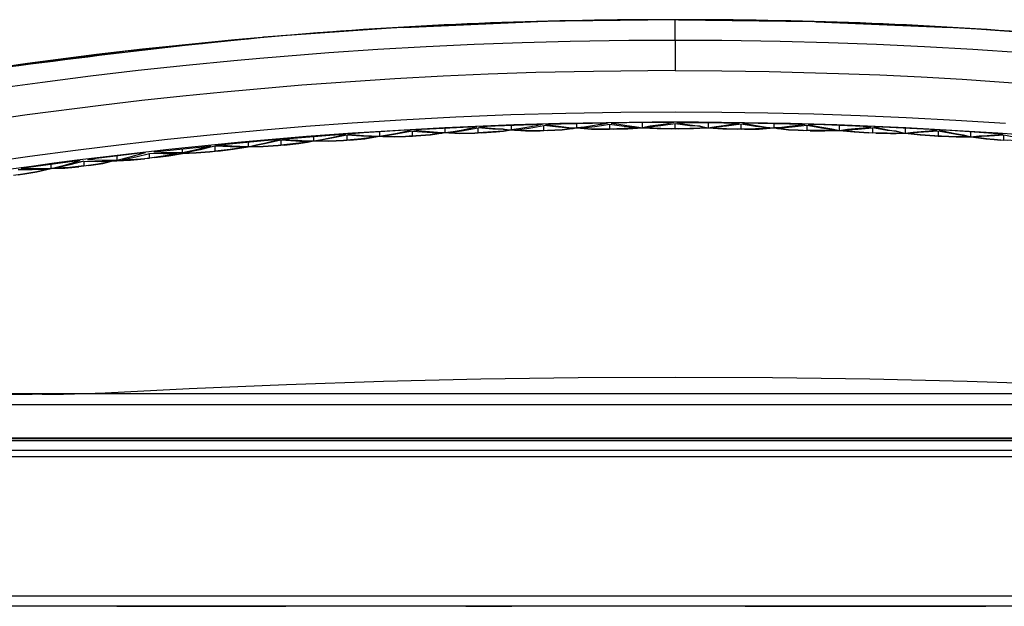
# Model space of a CAD drawing. Header units: millimetres. Extents: x -910 to -407, y -230 to 330.
# Tile 16 of 22: x -733 to -590, y 244 to 330. Entities that reach past the tile are written whole.
import ezdxf

# ---------------------------------------------------------------- set-up
doc = ezdxf.new("R2010")
doc.units = ezdxf.units.MM
doc.layers.add('1', color=7, linetype='Continuous')

# ---------------------------------------------------------------- blocks, each defined once
blk = doc.blocks.new('Griff__4', base_point=(-805.81, 255.49))
at = {"color": 7, "linetype": 'Continuous'}
for p, q in [((-637.48, 329.82), (-657.47, 329.55)), ((-636.99, 329.83), (-637.48, 329.82)), ((-597.52, 328.69), (-617.49, 329.55)), ((-677.44, 328.69), (-697.38, 327.27)), ((-676.95, 328.71), (-677.44, 328.69)), ((-597.03, 328.66), (-597.52, 328.69)), ((-717.27, 325.27), (-737.1, 322.71)), ((-716.79, 325.32), (-717.27, 325.27)), ((-675.87, 313.79), (-682.82, 313.36)), ((-677.02, 313.52), (-676.76, 313.58)), ((-676.76, 313.58), (-675.87, 313.79)), ((-675.7, 313.64), (-676.76, 313.42)), ((-675.7, 312.9), (-675.7, 313.64)), ((-675.7, 313.64), (-673.57, 313.45)), ((-673.24, 313.93), (-675.54, 313.8)), ((-675.54, 313.8), (-674.39, 313.67)), ((-674.39, 313.67), (-673.23, 313.56)), ((-666.34, 314.25), (-673.24, 313.93)), ((-670.93, 313.41), (-670.93, 314.04)), ((-670.93, 313.41), (-669.78, 313.58)), ((-670.42, 313.38), (-668.28, 313.71)), ((-669.78, 313.58), (-668.63, 313.78)), ((-668.63, 313.78), (-667.49, 314.01)), ((-668.28, 313.71), (-666.15, 314.11)), ((-667.49, 314.01), (-666.34, 314.25)), ((-666.15, 313.37), (-666.15, 314.11)), ((-664.02, 313.89), (-666.15, 314.11)), ((-663.67, 314.36), (-665.95, 314.27)), ((-665.95, 314.27), (-664.81, 314.12)), ((-664.81, 314.12), (-663.66, 313.99)), ((-662.52, 313.89), (-664.02, 313.89)), ((-662.46, 313.61), (-664.02, 313.52)), ((-656.81, 314.59), (-663.67, 314.36)), ((-663.66, 313.99), (-662.52, 313.89)), ((-663.51, 313.52), (-662.46, 313.61)), ((-662.46, 313.61), (-663.51, 313.52)), ((-662.52, 313.89), (-661.37, 313.81)), ((-661.89, 313.74), (-662.52, 313.89)), ((-662.46, 313.61), (-661.37, 313.81)), ((-661.37, 313.81), (-662.46, 313.61)), ((-661.89, 313.74), (-662.46, 313.61)), ((-661.37, 314.44), (-661.37, 313.81)), ((-660.23, 313.97), (-661.37, 313.81)), ((-661.37, 313.81), (-659.24, 313.67)), ((-659.24, 313.67), (-661.37, 313.81)), ((-660.85, 313.78), (-658.72, 314.07)), ((-660.85, 313.78), (-658.72, 313.7)), ((-659.09, 314.15), (-660.23, 313.97)), ((-659.24, 313.67), (-657.11, 313.69)), ((-657.11, 313.69), (-659.24, 313.67)), ((-657.95, 314.36), (-659.09, 314.15)), ((-658.72, 314.07), (-656.59, 314.44)), ((-658.72, 313.7), (-656.59, 313.71)), ((-656.81, 314.59), (-657.95, 314.36)), ((-656.07, 313.72), (-657.11, 313.69)), ((-656.59, 313.71), (-656.59, 314.44)), ((-654.47, 314.19), (-656.59, 314.44)), ((-656.59, 313.71), (-654.47, 313.82)), ((-654.1, 314.66), (-656.37, 314.6)), ((-656.37, 314.6), (-655.24, 314.43)), ((-656.07, 313.72), (-653.94, 313.81)), ((-653.94, 313.81), (-656.07, 313.72)), ((-655.24, 314.43), (-654.1, 314.29)), ((-652.35, 314.02), (-654.47, 314.19)), ((-654.47, 313.82), (-652.35, 314.02)), ((-647.26, 314.79), (-654.1, 314.66)), ((-654.1, 314.29), (-652.96, 314.17)), ((-653.94, 313.81), (-651.81, 314.08)), ((-651.81, 314.08), (-653.94, 313.81)), ((-652.96, 314.17), (-651.81, 314.08)), ((-651.81, 314.08), (-651.81, 314.71)), ((-650.67, 314.22), (-651.81, 314.08)), ((-651.81, 314.08), (-649.68, 313.9)), ((-649.68, 313.9), (-651.81, 314.08)), ((-651.28, 314.04), (-649.16, 314.3)), ((-651.28, 314.04), (-649.16, 313.94)), ((-649.54, 314.39), (-650.67, 314.22)), ((-649.68, 313.9), (-648.19, 313.89)), ((-648.19, 313.89), (-649.68, 313.9)), ((-648.4, 314.58), (-649.54, 314.39)), ((-649.16, 314.3), (-648.2, 314.44)), ((-649.16, 313.94), (-648.19, 313.89)), ((-648.2, 314.61), (-648.4, 314.58)), ((-647.26, 314.79), (-648.2, 314.61)), ((-648.2, 314.44), (-647.04, 314.64)), ((-648.19, 313.89), (-647.04, 313.91)), ((-648.19, 313.89), (-647.56, 313.9)), ((-647.56, 313.9), (-648.19, 313.89)), ((-646.51, 313.91), (-647.56, 313.9)), ((-647.04, 314.64), (-644.92, 314.36)), ((-647.04, 314.64), (-647.04, 313.91)), ((-644.91, 313.99), (-647.04, 313.91)), ((-644.53, 314.82), (-646.81, 314.79)), ((-646.81, 314.79), (-645.67, 314.62)), ((-646.51, 313.91), (-644.38, 313.98)), ((-644.38, 313.98), (-646.51, 313.91)), ((-645.67, 314.62), (-644.53, 314.46)), ((-644.92, 314.36), (-642.79, 314.16)), ((-642.79, 314.16), (-644.91, 313.99)), ((-637.71, 314.86), (-644.53, 314.82)), ((-644.53, 314.46), (-643.4, 314.32)), ((-644.38, 313.98), (-642.26, 314.12)), ((-642.26, 314.12), (-644.38, 313.98)), ((-643.4, 314.32), (-642.26, 314.12)), ((-642.26, 314.12), (-642.26, 314.84)), ((-641.12, 314.34), (-642.26, 314.12)), ((-642.26, 314.12), (-640.13, 314.01)), ((-640.13, 314.01), (-642.26, 314.12)), ((-639.6, 314.4), (-641.72, 314.16)), ((-641.72, 314.16), (-639.6, 314.03)), ((-639.98, 314.49), (-641.12, 314.34)), ((-640.13, 314.01), (-638.01, 313.97)), ((-638.01, 313.97), (-640.13, 314.01)), ((-638.85, 314.66), (-639.98, 314.49)), ((-637.48, 314.7), (-639.6, 314.4)), ((-639.6, 314.03), (-637.48, 313.97)), ((-637.71, 314.86), (-638.85, 314.66)), ((-636.95, 313.97), (-638.01, 313.97)), ((-637.48, 313.97), (-637.48, 314.7)), ((-635.36, 314.4), (-637.48, 314.7)), ((-637.48, 313.97), (-635.36, 314.03)), ((-637.25, 314.86), (-636.11, 314.66)), ((-637.25, 314.86), (-630.43, 314.82)), ((-636.95, 313.97), (-634.83, 314.01)), ((-634.83, 314.01), (-636.95, 313.97)), ((-636.11, 314.66), (-634.98, 314.49)), ((-633.91, 314.35), (-635.36, 314.4)), ((-635.36, 314.03), (-633.91, 314.05)), ((-634.98, 314.49), (-633.91, 314.35)), ((-634.83, 314.01), (-633.91, 314.05)), ((-633.91, 314.05), (-634.83, 314.01)), ((-633.91, 314.35), (-632.7, 314.12)), ((-633.24, 314.16), (-633.91, 314.35)), ((-633.91, 314.05), (-633.24, 314.16)), ((-633.91, 314.05), (-632.7, 314.12)), ((-632.7, 314.12), (-633.91, 314.05)), ((-632.7, 314.84), (-632.7, 314.12)), ((-632.7, 314.12), (-631.56, 314.32)), ((-630.58, 313.98), (-632.7, 314.12)), ((-632.7, 314.12), (-630.58, 313.98)), ((-630.04, 314.36), (-632.16, 314.16)), ((-632.16, 314.16), (-630.05, 313.99)), ((-631.56, 314.32), (-630.42, 314.46)), ((-628.45, 313.91), (-630.58, 313.98)), ((-630.58, 313.98), (-628.45, 313.91)), ((-630.43, 314.82), (-628.15, 314.79)), ((-630.42, 314.46), (-629.29, 314.62)), ((-630.05, 313.99), (-627.92, 313.91)), ((-627.92, 314.64), (-630.04, 314.36)), ((-629.29, 314.62), (-628.15, 314.79)), ((-627.4, 313.9), (-628.45, 313.91)), ((-627.92, 313.91), (-627.92, 314.64)), ((-625.8, 314.3), (-627.92, 314.64)), ((-625.8, 313.94), (-627.92, 313.91)), ((-627.69, 314.79), (-626.56, 314.58)), ((-625.42, 314.75), (-627.69, 314.79)), ((-625.27, 313.9), (-627.4, 313.9)), ((-627.4, 313.9), (-625.27, 313.9)), ((-626.56, 314.58), (-625.42, 314.39)), ((-623.68, 314.04), (-625.8, 314.3)), ((-623.68, 314.04), (-625.8, 313.94)), ((-618.58, 314.6), (-625.42, 314.75)), ((-625.42, 314.39), (-624.28, 314.22)), ((-623.15, 314.08), (-625.27, 313.9)), ((-625.27, 313.9), (-623.15, 314.08)), ((-624.28, 314.22), (-623.15, 314.08)), ((-623.15, 314.71), (-623.15, 314.08)), ((-622, 314.17), (-623.15, 314.08)), ((-621.02, 313.81), (-623.15, 314.08)), ((-623.15, 314.08), (-621.02, 313.81)), ((-620.49, 314.19), (-622.61, 314.02)), ((-622.61, 314.02), (-620.49, 313.82)), ((-620.86, 314.29), (-622, 314.17)), ((-619.63, 313.77), (-621.02, 313.81)), ((-621.02, 313.81), (-619.63, 313.77)), ((-619.61, 314.45), (-620.86, 314.29)), ((-619.62, 314.28), (-620.49, 314.19)), ((-620.49, 313.82), (-619.63, 313.77)), ((-619.63, 313.77), (-618.37, 313.71)), ((-618.89, 313.72), (-619.63, 313.77)), ((-619.63, 313.77), (-618.89, 313.72)), ((-618.37, 314.44), (-619.62, 314.28)), ((-618.58, 314.6), (-619.61, 314.45)), ((-617.85, 313.69), (-618.89, 313.72)), ((-616.24, 314.07), (-618.37, 314.44)), ((-618.37, 314.44), (-618.37, 313.71)), ((-616.24, 313.7), (-618.37, 313.71)), ((-615.86, 314.52), (-618.15, 314.59)), ((-618.15, 314.59), (-617.01, 314.36)), ((-615.72, 313.67), (-617.85, 313.69)), ((-617.85, 313.69), (-615.72, 313.67)), ((-617.01, 314.36), (-615.87, 314.15)), ((-614.11, 313.78), (-616.24, 314.07)), ((-614.11, 313.78), (-616.24, 313.7)), ((-615.87, 314.15), (-614.73, 313.97)), ((-609.01, 314.27), (-615.86, 314.52)), ((-613.59, 313.72), (-615.72, 313.67)), ((-615.72, 313.67), (-613.59, 313.72)), ((-614.73, 313.97), (-613.59, 313.72)), ((-613.59, 313.72), (-613.59, 314.44)), ((-613.59, 313.72), (-612.44, 313.89)), ((-611.45, 313.52), (-613.59, 313.72)), ((-613.59, 313.72), (-611.45, 313.52)), ((-613.07, 313.74), (-610.94, 313.89)), ((-613.07, 313.74), (-610.94, 313.52)), ((-612.44, 313.89), (-611.3, 313.99)), ((-611.3, 313.99), (-610.15, 314.12)), ((-610.94, 313.89), (-608.81, 314.11)), ((-610.15, 314.12), (-609.01, 314.27)), ((-608.81, 314.11), (-608.81, 313.37)), ((-606.68, 313.71), (-608.81, 314.11)), ((-606.32, 314.15), (-608.62, 314.25)), ((-608.62, 314.25), (-607.47, 314.01)), ((-607.47, 314.01), (-606.33, 313.78)), ((-605.35, 313.61), (-606.68, 313.71)), ((-606.33, 313.78), (-605.35, 313.61)), ((-599.42, 313.8), (-606.32, 314.15)), ((-605.35, 313.61), (-605.18, 313.58)), ((-604.54, 313.38), (-605.35, 313.61)), ((-605.18, 313.58), (-604.03, 313.32)), ((-604.03, 314.04), (-604.03, 313.32)), ((-601.73, 313.56), (-600.57, 313.67)), ((-599.25, 313.64), (-601.39, 313.45)), ((-600.57, 313.67), (-599.42, 313.8)), ((-599.25, 313.64), (-599.25, 312.9)), ((-597.11, 313.21), (-599.25, 313.64)), ((-596.77, 313.65), (-599.09, 313.79)), ((-599.09, 313.79), (-597.94, 313.52)), ((-589.83, 313.2), (-596.77, 313.65)), ((-704.34, 311.6), (-697.26, 312.25)), ((-697.26, 312.25), (-694.9, 312.46)), ((-697.24, 311.88), (-696.07, 312.15)), ((-694.82, 312.32), (-696.99, 311.81)), ((-696.07, 312.15), (-694.9, 312.46)), ((-692.65, 312.18), (-694.82, 312.32)), ((-694.82, 312.32), (-694.82, 311.57)), ((-694.73, 312.47), (-687.72, 313.02)), ((-694.73, 312.47), (-693.56, 312.37)), ((-693.56, 312.37), (-692.39, 312.29)), ((-690.98, 312.04), (-692.65, 312.18)), ((-692.39, 312.29), (-691.21, 312.23)), ((-691.21, 312.23), (-690.99, 312.22)), ((-690.99, 312.22), (-690.04, 312.2)), ((-690.98, 312.04), (-690.04, 312.2)), ((-690.04, 312.2), (-690.98, 312.04)), ((-690.04, 312.2), (-690.04, 312.85)), ((-690.04, 312.2), (-688.87, 312.41)), ((-690.04, 312.2), (-687.87, 312.15)), ((-687.87, 312.15), (-690.04, 312.2)), ((-687.42, 312.58), (-689.58, 312.19)), ((-689.58, 312.19), (-687.42, 312.21)), ((-688.87, 312.41), (-687.71, 312.65)), ((-687.87, 312.15), (-685.72, 312.27)), ((-685.72, 312.27), (-687.87, 312.15)), ((-687.72, 313.02), (-685.39, 313.19)), ((-687.71, 312.65), (-686.55, 312.91)), ((-685.26, 313.05), (-687.42, 312.58)), ((-687.42, 312.21), (-685.26, 312.3)), ((-686.55, 312.91), (-685.39, 313.19)), ((-684.8, 312.33), (-685.72, 312.27)), ((-685.26, 313.05), (-685.26, 312.3)), ((-683.11, 312.88), (-685.26, 313.05)), ((-683.11, 312.51), (-685.26, 312.3)), ((-682.82, 313.36), (-685.13, 313.2)), ((-685.13, 313.2), (-683.97, 313.09)), ((-684.8, 312.33), (-682.64, 312.52)), ((-682.64, 312.52), (-684.8, 312.33)), ((-683.97, 313.09), (-682.81, 312.99)), ((-680.96, 312.79), (-683.11, 312.88)), ((-680.96, 312.79), (-683.11, 312.51)), ((-682.81, 312.99), (-681.65, 312.92)), ((-682.64, 312.52), (-680.48, 312.87)), ((-680.48, 312.87), (-682.64, 312.52)), ((-681.65, 312.92), (-680.48, 312.87)), ((-680.48, 313.51), (-680.48, 312.87)), ((-680.48, 312.87), (-679.33, 313.06)), ((-678.33, 312.79), (-680.48, 312.87)), ((-680.48, 312.87), (-678.33, 312.79)), ((-677.85, 313.21), (-680, 312.86)), ((-680, 312.86), (-677.85, 312.84)), ((-679.33, 313.06), (-678.17, 313.28)), ((-676.72, 312.85), (-678.33, 312.79)), ((-678.33, 312.79), (-676.72, 312.85)), ((-678.17, 313.28), (-677.02, 313.52)), ((-676.76, 313.42), (-677.85, 313.21)), ((-677.85, 312.84), (-676.72, 312.85)), ((-676.72, 312.85), (-675.7, 312.9)), ((-676.19, 312.87), (-676.72, 312.85)), ((-676.72, 312.85), (-676.19, 312.87)), ((-675.22, 312.93), (-676.19, 312.87)), ((-675.7, 312.9), (-673.56, 313.08)), ((-675.22, 312.93), (-673.07, 313.09)), ((-673.07, 313.09), (-675.22, 312.93)), ((-673.57, 313.45), (-671.43, 313.33)), ((-673.56, 313.08), (-671.43, 313.33)), ((-673.23, 313.56), (-672.08, 313.47)), ((-673.07, 313.09), (-670.93, 313.41)), ((-670.93, 313.41), (-673.07, 313.09)), ((-672.08, 313.47), (-670.93, 313.41)), ((-670.93, 313.41), (-668.79, 313.3)), ((-668.79, 313.3), (-670.93, 313.41)), ((-670.42, 313.38), (-668.28, 313.34)), ((-668.79, 313.3), (-666.65, 313.35)), ((-666.65, 313.35), (-668.79, 313.3)), ((-668.28, 313.34), (-666.15, 313.37)), ((-665.64, 313.39), (-666.65, 313.35)), ((-664.02, 313.52), (-666.15, 313.37)), ((-665.64, 313.39), (-663.51, 313.52)), ((-663.51, 313.52), (-665.64, 313.39)), ((-609.32, 313.39), (-611.45, 313.52)), ((-611.45, 313.52), (-609.32, 313.39)), ((-610.94, 313.52), (-608.81, 313.37)), ((-608.31, 313.35), (-609.32, 313.39)), ((-606.67, 313.34), (-608.81, 313.37)), ((-608.31, 313.35), (-606.17, 313.3)), ((-606.17, 313.3), (-608.31, 313.35)), ((-605.36, 313.3), (-606.67, 313.34)), ((-606.17, 313.3), (-605.36, 313.3)), ((-605.36, 313.3), (-606.17, 313.3)), ((-604.54, 313.38), (-605.36, 313.3)), ((-605.36, 313.3), (-604.03, 313.32)), ((-604.03, 313.32), (-605.36, 313.3)), ((-604.03, 313.32), (-602.88, 313.47)), ((-604.03, 313.32), (-601.89, 313.09)), ((-601.89, 313.09), (-604.03, 313.32)), ((-601.39, 313.45), (-603.53, 313.33)), ((-603.53, 313.33), (-601.39, 313.08)), ((-602.88, 313.47), (-601.73, 313.56)), ((-601.89, 313.09), (-599.74, 312.93)), ((-599.74, 312.93), (-601.89, 313.09)), ((-601.39, 313.08), (-599.25, 312.9)), ((-598.77, 312.87), (-599.74, 312.93)), ((-599.25, 312.9), (-597.11, 312.84)), ((-598.77, 312.87), (-596.63, 312.79)), ((-596.63, 312.79), (-598.77, 312.87)), ((-597.94, 313.52), (-596.79, 313.28)), ((-594.96, 312.86), (-597.11, 313.21)), ((-597.11, 312.84), (-594.96, 312.86)), ((-596.79, 313.28), (-595.63, 313.06)), ((-596.63, 312.79), (-594.48, 312.79)), ((-594.48, 312.79), (-596.63, 312.79)), ((-595.63, 313.06), (-594.48, 312.79)), ((-594.48, 312.79), (-594.48, 313.51)), ((-594.48, 312.79), (-593.31, 312.92)), ((-594.48, 312.79), (-592.32, 312.52)), ((-592.32, 312.52), (-594.48, 312.79)), ((-591.85, 312.88), (-594, 312.79)), ((-594, 312.79), (-591.85, 312.51)), ((-593.31, 312.92), (-592.15, 312.99)), ((-592.32, 312.52), (-591.11, 312.41)), ((-591.11, 312.41), (-592.32, 312.52)), ((-592.15, 312.99), (-591.06, 313.08)), ((-591.07, 312.93), (-591.85, 312.88)), ((-591.85, 312.51), (-591.11, 312.41)), ((-591.11, 312.41), (-590.16, 312.33)), ((-591.11, 312.41), (-589.7, 312.3)), ((-590.16, 312.33), (-591.11, 312.41)), ((-589.7, 313.05), (-591.07, 312.93)), ((-591.06, 313.08), (-589.83, 313.2)), ((-589.24, 312.27), (-590.16, 312.33)), ((-587.54, 312.58), (-589.7, 313.05)), ((-589.7, 312.3), (-589.7, 313.05)), ((-587.54, 312.21), (-589.7, 312.3)), ((-713.33, 310.62), (-705.27, 311.42)), ((-709.15, 310.49), (-709.15, 311.07)), ((-709.15, 310.49), (-707.09, 310.95)), ((-706.57, 310.91), (-708.77, 310.45)), ((-707.09, 310.95), (-705.27, 311.42)), ((-705.25, 311.23), (-706.57, 310.91)), ((-705.27, 311.42), (-705.03, 311.49)), ((-705.27, 311.42), (-705.03, 311.49)), ((-704.37, 311.45), (-705.25, 311.23)), ((-703.98, 310.73), (-705.19, 310.61)), ((-702.19, 311.34), (-704.37, 311.45)), ((-704.37, 310.69), (-704.37, 311.45)), ((-702.19, 310.96), (-704.37, 310.69)), ((-703.16, 311.51), (-704.34, 311.6)), ((-701.78, 310.98), (-703.98, 310.73)), ((-703.98, 310.73), (-701.78, 310.98)), ((-701.97, 311.45), (-703.16, 311.51)), ((-700.01, 311.31), (-702.19, 311.34)), ((-700.01, 311.31), (-702.19, 310.96)), ((-700.78, 311.41), (-701.97, 311.45)), ((-699.59, 311.32), (-701.78, 310.98)), ((-701.78, 310.98), (-699.59, 311.32)), ((-699.59, 311.32), (-700.78, 311.41)), ((-699.59, 312.05), (-699.59, 311.32)), ((-699.59, 311.32), (-698.42, 311.62)), ((-699.59, 311.32), (-697.42, 311.38)), ((-697.42, 311.38), (-699.59, 311.32)), ((-696.99, 311.81), (-699.17, 311.39)), ((-699.17, 311.39), (-696.99, 311.44)), ((-698.42, 311.62), (-697.24, 311.88)), ((-697.42, 311.38), (-695.24, 311.53)), ((-695.24, 311.53), (-697.42, 311.38)), ((-696.99, 311.44), (-694.82, 311.57)), ((-694.38, 311.6), (-695.24, 311.53)), ((-692.65, 311.8), (-694.82, 311.57)), ((-694.38, 311.6), (-692.21, 311.82)), ((-692.21, 311.82), (-694.38, 311.6)), ((-690.98, 312.04), (-692.65, 311.8)), ((-692.21, 311.82), (-690.98, 312.04)), ((-690.98, 312.04), (-692.21, 311.82)), ((-690.49, 312.12), (-690.98, 312.04)), ((-690.49, 312.12), (-690.98, 312.04)), ((-724, 309.35), (-730.45, 308.5)), ((-726.13, 308.73), (-724, 309.35)), ((-720.85, 309.75), (-722.96, 309.48)), ((-722.96, 309.48), (-720.83, 309.41)), ((-714.52, 310.49), (-720.85, 309.75)), ((-720.83, 309.41), (-719.42, 309.4)), ((-718.71, 309.28), (-719.45, 309.25)), ((-719.45, 309.25), (-718.71, 309.28)), ((-719.42, 309.4), (-718.71, 309.41)), ((-718.71, 310), (-718.71, 309.41)), ((-718.71, 309.41), (-716.61, 309.91)), ((-716.69, 309.41), (-718.71, 309.28)), ((-718.71, 309.28), (-716.69, 309.41)), ((-717.95, 309.43), (-715.94, 309.87)), ((-717.95, 309.43), (-715.94, 309.53)), ((-714.69, 309.6), (-716.69, 309.41)), ((-716.69, 309.41), (-714.69, 309.6)), ((-716.61, 309.91), (-714.52, 310.49)), ((-715.94, 309.87), (-713.93, 310.39)), ((-715.94, 309.53), (-713.93, 309.69)), ((-713.16, 309.77), (-714.69, 309.6)), ((-711.93, 310.32), (-713.93, 310.39)), ((-713.93, 309.69), (-713.93, 310.39)), ((-711.93, 309.98), (-713.93, 309.69)), ((-713.33, 310.62), (-711.24, 310.52)), ((-713.16, 309.77), (-711.15, 310.03)), ((-711.15, 310.03), (-713.16, 309.77)), ((-709.94, 310.33), (-711.93, 309.98)), ((-709.94, 310.33), (-711.93, 310.32)), ((-711.24, 310.52), (-709.15, 310.49)), ((-711.15, 310.03), (-709.15, 310.35)), ((-709.15, 310.35), (-711.15, 310.03)), ((-709.15, 310.35), (-707.16, 310.45)), ((-707.16, 310.45), (-709.15, 310.35)), ((-708.77, 310.45), (-706.57, 310.53)), ((-707.16, 310.45), (-705.19, 310.61)), ((-705.19, 310.61), (-707.16, 310.45)), ((-706.57, 310.53), (-705.19, 310.61)), ((-705.19, 310.61), (-704.37, 310.69)), ((-731, 307.97), (-733.04, 307.98)), ((-730.45, 308.5), (-732.59, 308.21)), ((-730.43, 308.16), (-732.59, 308.21)), ((-728.96, 308.03), (-731, 307.97)), ((-731, 307.62), (-728.96, 308.03)), ((-728.26, 308.19), (-730.43, 308.16)), ((-730.31, 307.68), (-728.26, 308.19)), ((-728.26, 308.19), (-730.31, 307.68)), ((-728.26, 308.19), (-728.26, 308.8)), ((-728.26, 308.19), (-726.13, 308.73)), ((-726.23, 308.23), (-728.26, 308.19)), ((-728.26, 308.19), (-726.23, 308.23)), ((-725.52, 308.7), (-727.56, 308.22)), ((-725.52, 308.35), (-727.56, 308.22)), ((-724.2, 308.45), (-726.23, 308.23)), ((-726.23, 308.23), (-724.2, 308.45)), ((-723.48, 309.25), (-725.52, 308.7)), ((-723.48, 308.55), (-725.52, 308.35)), ((-722.76, 308.63), (-724.2, 308.45)), ((-723.48, 309.25), (-721.47, 309.22)), ((-723.48, 309.25), (-723.48, 308.55)), ((-723.48, 308.55), (-721.47, 308.86)), ((-720.73, 308.92), (-722.76, 308.63)), ((-722.76, 308.63), (-720.73, 308.92)), ((-721.47, 309.22), (-719.45, 309.25)), ((-721.47, 308.86), (-719.45, 309.25)), ((-719.45, 309.25), (-720.73, 308.92)), ((-720.73, 308.92), (-719.45, 309.25)), ((-732.37, 307.36), (-733.7, 307.17)), ((-733.04, 307.27), (-731, 307.62)), ((-732.37, 307.36), (-730.31, 307.68)), ((-730.31, 307.68), (-732.37, 307.36))]:
    blk.add_line(p, q, dxfattribs=at)
at = {"color": 1, "linetype": 'Continuous'}
for p, q in [((-637.48, 326.87), (-637.48, 329.82)), ((-666.74, 326.26), (-659.75, 326.52)), ((-659.75, 326.52), (-652.75, 326.71)), ((-652.75, 326.71), (-644.23, 326.84)), ((-644.23, 326.84), (-637.48, 326.87)), ((-637.48, 326.87), (-630.73, 326.84)), ((-637.48, 326.87), (-637.48, 322.43)), ((-630.73, 326.84), (-622.21, 326.71)), ((-622.21, 326.71), (-615.21, 326.52)), ((-615.21, 326.52), (-608.22, 326.26)), ((-697.9, 324.25), (-687.85, 325.05)), ((-687.85, 325.05), (-680.72, 325.53)), ((-680.72, 325.53), (-673.73, 325.93)), ((-673.73, 325.93), (-666.74, 326.26)), ((-608.22, 326.26), (-601.22, 325.93)), ((-601.22, 325.93), (-594.23, 325.53)), ((-594.23, 325.53), (-587.11, 325.05)), ((-708.63, 323.23), (-701.66, 323.91)), ((-701.66, 323.91), (-697.9, 324.25)), ((-722.54, 321.66), (-715.59, 322.48)), ((-715.59, 322.48), (-708.63, 323.23)), ((-649.36, 322.32), (-657.74, 322.13)), ((-637.48, 322.43), (-649.36, 322.32)), ((-637.48, 322.43), (-630.73, 322.39)), ((-630.73, 322.39), (-623.85, 322.29)), ((-623.85, 322.29), (-613.73, 322.02)), ((-737.95, 319.59), (-729.48, 320.77)), ((-729.48, 320.77), (-722.54, 321.66)), ((-684.72, 320.81), (-691.81, 320.29)), ((-678.25, 321.22), (-684.72, 320.81)), ((-671.24, 321.6), (-678.25, 321.22)), ((-664.67, 321.89), (-671.24, 321.6)), ((-657.74, 322.13), (-664.67, 321.89)), ((-613.73, 322.02), (-607.73, 321.79)), ((-607.73, 321.79), (-601.74, 321.5)), ((-601.74, 321.5), (-595.75, 321.17)), ((-595.75, 321.17), (-583.77, 320.34)), ((-703.14, 319.31), (-709.11, 318.71)), ((-691.81, 320.29), (-703.14, 319.31)), ((-715.07, 318.06), (-721.03, 317.37)), ((-709.11, 318.71), (-715.07, 318.06)), ((-721.03, 317.37), (-731.74, 315.98)), ((-731.74, 315.98), (-738.43, 315.03)), ((-677.37, 315.22), (-684.46, 314.78)), ((-669.38, 315.64), (-677.37, 315.22)), ((-661.39, 315.97), (-669.38, 315.64)), ((-653.39, 316.2), (-661.39, 315.97)), ((-645.4, 316.34), (-653.39, 316.2)), ((-637.46, 316.39), (-645.4, 316.34)), ((-630.72, 316.35), (-637.46, 316.39)), ((-624.01, 316.25), (-630.72, 316.35)), ((-617.31, 316.09), (-624.01, 316.25)), ((-610.6, 315.86), (-617.31, 316.09)), ((-603.9, 315.57), (-610.6, 315.86)), ((-596.66, 315.17), (-603.9, 315.57)), ((-589.45, 314.71), (-596.66, 315.17)), ((-697.32, 313.77), (-704.64, 313.09)), ((-691.19, 314.28), (-697.32, 313.77)), ((-684.46, 314.78), (-691.19, 314.28)), ((-711.34, 312.4), (-718.03, 311.64)), ((-704.64, 313.09), (-711.34, 312.4)), ((-724.7, 310.82), (-731.35, 309.94)), ((-718.03, 311.64), (-724.7, 310.82)), ((-731.35, 309.94), (-737.99, 308.99))]:
    blk.add_line(p, q, dxfattribs=at)
for centre, radius, start, end in [((-637.46, -370.25), 700.08, 90.00142, 98.8403), ((-637.5, -370.26), 700.08, 81.15971, 89.99856), ((-637.48, -370), 684.92, 89.9999, 98.97927), ((-637.48, -370), 684.92, 81.02073, 90.0001)]:
    blk.add_arc(centre, radius, start, end, dxfattribs=at)
blk.add_open_spline([(-530.36, 321.59), (-548.13, 323.95), (-583.68, 328.65), (-637.48, 330.43), (-691.28, 328.65), (-726.82, 323.95), (-744.6, 321.59)], degree=3, knots=[0, 0, 0, 0, 53.757908, 107.515912, 161.273916, 215.031824, 215.031824, 215.031824, 215.031824], dxfattribs=at)
blk = doc.blocks.new('Rueckteil__6', base_point=(-805.42, 224.49))
at = {"color": 7, "linetype": 'Continuous'}
for p, q in [((-768.65, 275.38), (-729.86, 275.38)), ((-634.33, 275.38), (-767.27, 275.38)), ((-757.98, 275.37), (-731.13, 275.37)), ((-629.76, 275.38), (-745.23, 275.37)), ((-731.13, 275.37), (-731, 275.37)), ((-731, 275.37), (-729.86, 275.38)), ((-729.86, 275.38), (-729.57, 275.35)), ((-729.57, 275.35), (-727.54, 275.36)), ((-727.54, 275.36), (-726.71, 275.37)), ((-726.71, 275.37), (-726.46, 275.37)), ((-726.46, 275.37), (-726.1, 275.38)), ((-726.1, 275.38), (-725.5, 275.39)), ((-725.5, 275.39), (-723.47, 275.44)), ((-723.47, 275.44), (-721.13, 275.47)), ((-721.13, 275.47), (-720.87, 275.48)), ((-720.87, 275.48), (-720.71, 275.49)), ((-629.76, 275.38), (-634.33, 275.38)), ((-626.66, 275.38), (-629.76, 275.38)), ((-624.64, 275.38), (-626.66, 275.38)), ((-621.69, 275.38), (-624.64, 275.38)), ((-606.54, 275.38), (-624.64, 275.38)), ((-609.2, 275.38), (-621.69, 275.38)), ((-606.54, 275.38), (-609.2, 275.38)), ((-604.98, 275.38), (-606.54, 275.38)), ((-601.98, 275.38), (-604.98, 275.38)), ((-596.98, 275.38), (-601.98, 275.38)), ((-583.31, 275.38), (-601.98, 275.38)), ((-521.38, 275.38), (-596.98, 275.38)), ((-481.49, 268.81), (-793.52, 268.86)), ((-718.71, 244.49), (-760.45, 244.49)), ((-706.66, 244.49), (-718.71, 244.49)), ((-718.71, 244.49), (-706.66, 244.49)), ((-694.12, 244.49), (-706.66, 244.49)), ((-706.66, 244.49), (-694.12, 244.49)), ((-667.94, 244.49), (-694.12, 244.49)), ((-667.94, 244.49), (-694.12, 244.49)), ((-663.44, 244.49), (-667.94, 244.49)), ((-667.94, 244.49), (-663.44, 244.49)), ((-661.27, 244.49), (-663.44, 244.49)), ((-663.44, 244.49), (-661.27, 244.49)), ((-654.48, 244.49), (-661.27, 244.49)), ((-640.9, 244.49), (-654.48, 244.49)), ((-628.9, 244.49), (-640.9, 244.49)), ((-627.3, 244.49), (-628.9, 244.49)), ((-627.3, 244.49), (-628.9, 244.49)), ((-613.78, 244.49), (-627.3, 244.49)), ((-627.3, 244.49), (-613.78, 244.49)), ((-600.41, 244.49), (-613.78, 244.49)), ((-613.78, 244.49), (-600.41, 244.49)), ((-592.32, 244.49), (-600.41, 244.49)), ((-600.41, 244.49), (-592.32, 244.49)), ((-587.31, 244.49), (-592.32, 244.49))]:
    blk.add_line(p, q, dxfattribs=at)
at = {"color": 1, "linetype": 'Continuous'}
for p, q in [((-540.65, 273.82), (-734.36, 273.82)), ((-480.72, 268.55), (-794.28, 268.55)), ((-791.13, 268.98), (-483.87, 268.98)), ((-795.54, 267.23), (-479.47, 267.23)), ((-479.09, 266.25), (-795.91, 266.25)), ((-795.91, 246), (-479.09, 246))]:
    blk.add_line(p, q, dxfattribs=at)
at = {"color": 7, "linetype": 'Continuous'}
blk.add_open_spline([(-729.86, 275.38), (-729.1, 275.38), (-727.54, 275.38), (-725.1, 275.42), (-722.5, 275.46), (-720.72, 275.51), (-719.8, 275.53)], degree=3, knots=[0, 0, 0, 0, 2.257548, 4.701817, 7.309646, 10.056287, 10.056287, 10.056287, 10.056287], dxfattribs=at)
blk = doc.blocks.new('Abdeckblech__7', base_point=(-722.7, 275.38))
at = {"color": 7, "linetype": 'Continuous'}
for p, q in [((-637.48, 277.8), (-651.62, 277.73)), ((-623.34, 277.73), (-637.48, 277.8)), ((-694.03, 276.73), (-708.16, 276.14)), ((-679.9, 277.2), (-694.03, 276.73)), ((-665.76, 277.53), (-679.9, 277.2)), ((-651.62, 277.73), (-665.76, 277.53)), ((-609.2, 277.53), (-623.34, 277.73)), ((-595.06, 277.2), (-609.2, 277.53)), ((-580.93, 276.73), (-595.06, 277.2)), ((-722.29, 275.4), (-722.7, 275.38)), ((-708.16, 276.14), (-722.29, 275.4))]:
    blk.add_line(p, q, dxfattribs=at)
blk = doc.blocks.new('Rueckteil-kpl___8', base_point=(-805.42, 224.49))
for name, p in [('Abdeckblech__7', (-722.7, 275.38)), ('Rueckteil__6', (-805.42, 224.49))]:
    blk.add_blockref(name, p)
blk = doc.blocks.new('L10-für-dxf-Internet__119', base_point=(-909.92, -229.95))
for name, p in [('Griff__4', (-805.81, 255.49)), ('Rueckteil-kpl___8', (-805.42, 224.49))]:
    blk.add_blockref(name, p)
blk = doc.blocks.new('DrfsichtA', base_point=(-462, 100))
at = {"layer": '1', "color": 7, "linetype": 'Continuous'}
for p, q in [((-676.95, 328.71), (-657.47, 329.55)), ((-636.99, 329.83), (-617.49, 329.55)), ((-617, 329.53), (-597.52, 328.69)), ((-716.79, 325.32), (-697.38, 327.27))]:
    blk.add_line(p, q, dxfattribs=at)
blk.add_blockref('L10-für-dxf-Internet__119', (-909.92, -229.95))

msp = doc.modelspace()

# ---------------------------------------------------------------- block references
msp.add_blockref('DrfsichtA', (-462, 100))

doc.saveas('drawing.dxf')
